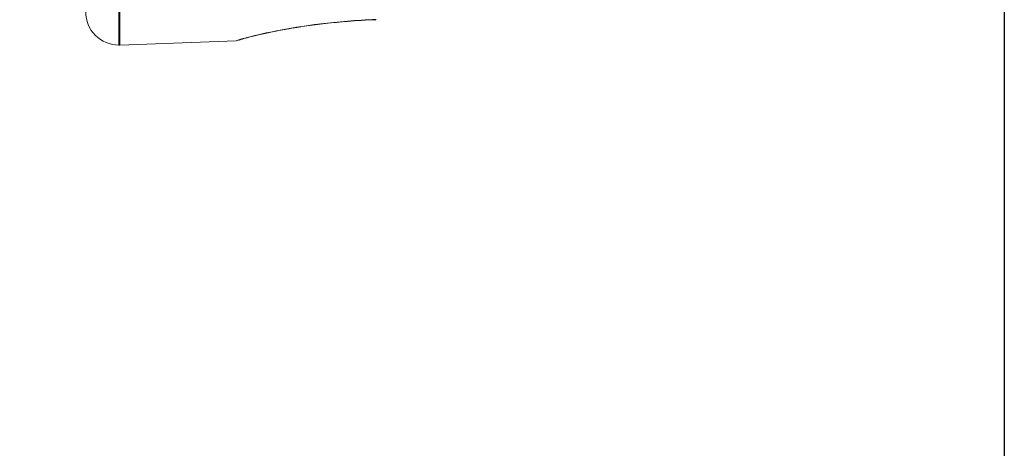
# Model space of a CAD drawing. Extents: x 0 to 283, y -70 to 196.
# Tile 7 of 30: x 146.15 to 153.6, y 98.41 to 101.66. Entities that reach past the tile are written whole.
import ezdxf

# ---------------------------------------------------------------- set-up
doc = ezdxf.new("R2010")
doc.units = 0
doc.layers.get('DEFPOINTS').update_dxf_attribs({"linetype": 'CONTINUOUS'})
doc.layers.add('VISIBLE', color=255, linetype='CONTINUOUS', lineweight=0)
doc.styles.add('SANSSERIF', font='sanss___.ttf')
doc.dimstyles.get("Standard").update_dxf_attribs({"dimtxt": 0.18, "dimasz": 0.18, "dimexe": 0.18, "dimexo": 0.0625, "dimgap": 0.09, "dimtad": 0, "dimtih": 1, "dimtoh": 1, "dimdec": 1, "dimzin": 0, "dimdsep": 46, "dimtxsty": 'SANSSERIF', "dimcen": 0.09, "dimadec": 0, "dimazin": 0, "dimtfac": 1, "dimtdec": 1, "dimtofl": 0, "dimtmove": 0, "dimatfit": 3, "dimfxl": 1, "dimtolj": 1, "dimtzin": 0, "dimarcsym": 0})

# ---------------------------------------------------------------- blocks, each defined once
blk = doc.blocks.new('*D20')
at = {"layer": 'DEFPOINTS', "color": 0, "transparency": 16777216}
for p in [(153.6021, 105.9507), (140.8021, 89.7007), (140.8021, 61.7723)]:
    blk.add_point(p, dxfattribs=at)
at = {"layer": 'VISIBLE', "color": 0, "lineweight": -2, "transparency": 16777216}
for p, q in [((153.6021, 105.8882), (153.6021, 61.5923)), ((140.8021, 89.6382), (140.8021, 61.5923)), ((143.3021, 61.7723), (143.9057, 61.7723)), ((151.1021, 61.7723), (150.4986, 61.7723))]:
    blk.add_line(p, q, dxfattribs=at)
at = {"layer": 'VISIBLE', "color": 0, "transparency": 16777216}
for points in [[(143.3021, 62.1889), (143.3021, 61.3556), (140.8021, 61.7723)], [(151.1021, 62.1889), (151.1021, 61.3556), (153.6021, 61.7723)]]:
    blk.add_solid(points, dxfattribs=at)
at = {"layer": 'VISIBLE', "color": 0, "transparency": 16777216, "insert": (147.2021, 61.7723), "char_height": 2.5, "attachment_point": 5, "style": 'SANSSERIF'}
blk.add_mtext('\\A1;25.6', dxfattribs=at)

msp = doc.modelspace()

# ---------------------------------------------------------------- linework, layer by layer
at = {"layer": 'VISIBLE'}
for p, q in [((146.9021, 101.4657), (146.9021, 105.9507)), ((146.9108, 101.4659), (146.9108, 105.9507)), ((148.848, 101.6575), (148.848, 101.6575)), ((148.848, 101.6575), (148.848, 101.6575)), ((147.7907, 101.4966), (146.9108, 101.4659)), ((147.8155, 101.5042), (147.7907, 101.4966))]:
    msp.add_line(p, q, dxfattribs=at)
for start, end in [(179.99969, 270), (270, 272)]:
    msp.add_arc((146.9021, 101.7157), 0.25, start, end, dxfattribs=at)
for points, knots in [([(148.848, 101.6575), (148.7333, 101.6537), (148.6172, 101.6449), (148.3962, 101.6214), (148.2885, 101.6063), (148.1026, 101.5743), (148.0216, 101.5572), (147.9052, 101.53), (147.8633, 101.5188), (147.8276, 101.5082), (147.8198, 101.5057), (147.8132, 101.5034), (147.8118, 101.5028), (147.8118, 101.5028)], [0, 0, 0, 0, 0.068887, 0.068887, 0.139386, 0.139386, 0.2079738, 0.2079738, 0.2681483, 0.2681483, 0.2919707, 0.2919707, 0.3033401, 0.3033401, 0.3033401, 0.3033401]), ([(148.2769, 101.6035), (148.2465, 101.5988), (148.217, 101.594), (148.0982, 101.5734), (148.0181, 101.5564), (147.9538, 101.5414), (147.951, 101.5407), (147.9482, 101.54)], [0.11950945, 0.11950945, 0.11950945, 0.11950945, 0.14076452, 0.14076452, 0.20889719, 0.20889719, 0.21209289, 0.21209289, 0.21209289, 0.21209289])]:
    msp.add_open_spline(points, degree=3, knots=knots, dxfattribs=at)
for points in [[(148.087, 101.5716), (148.1858, 101.5912), (148.3018, 101.6104), (148.4298, 101.626)], [(148.4298, 101.626), (148.5589, 101.6417), (148.7001, 101.6537), (148.8481, 101.6589)], [(148.848, 101.6575), (148.7753, 101.655), (148.702, 101.6506), (148.6303, 101.6448)], [(147.8645, 101.5209), (147.9138, 101.5341), (147.9879, 101.5518), (148.087, 101.5716)], [(147.7908, 101.497), (147.7906, 101.4988), (147.8151, 101.5076), (147.8645, 101.5209)]]:
    msp.add_open_spline(points, degree=3, dxfattribs=at)

# ---------------------------------------------------------------- dimensions: what is measured, and where the dimension line sits
dim = msp.add_linear_dim(base=(140.8021, 61.7723), p1=(153.6021, 105.9507), p2=(140.8021, 89.7007), dimstyle='Standard', override={"dimtxt": 2.5, "dimasz": 2.5, "dimdec": 1, "dimlfac": 2}, dxfattribs=at)
dim.commit()
dim.dimension.update_dxf_attribs({"geometry": '*D20', "text_midpoint": (147.2021, 61.7723)})

doc.saveas('drawing.dxf')
